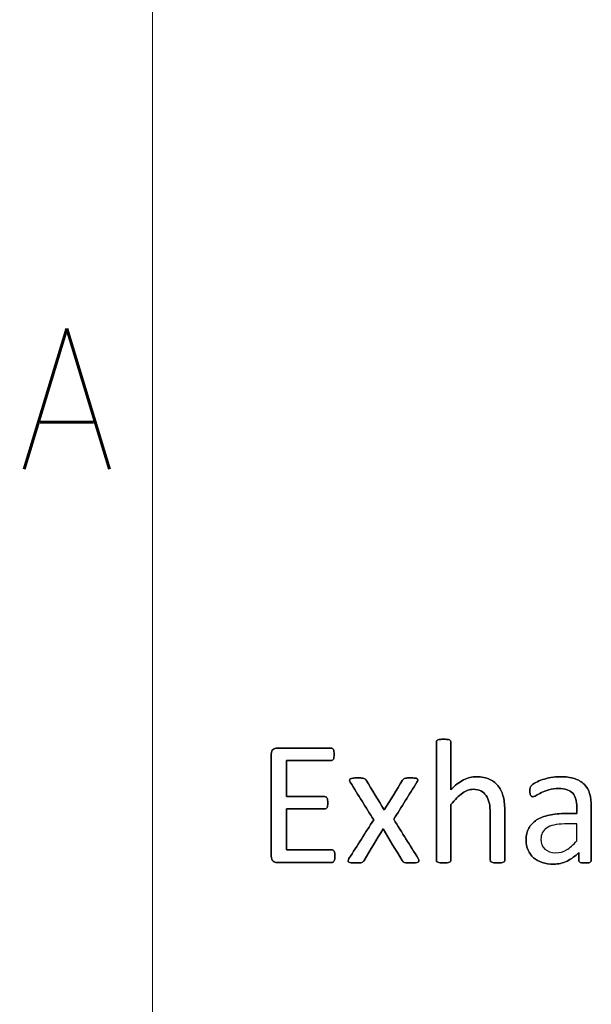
# Model space of a CAD drawing. Header units: inches. Extents: x 0 to 20790, y -12 to 14700.
# Tile 100 of 256: x 59 to 557, y 12925 to 13782. Entities that reach past the tile are written whole.
import ezdxf

# ---------------------------------------------------------------- set-up
doc = ezdxf.new("R2010")
doc.units = ezdxf.units.IN
doc.layers.add('210', color=7, linetype='Continuous', true_color=0xffffff)
doc.styles.add('latin_extended', font='simplex.shx')

msp = doc.modelspace()

# ---------------------------------------------------------------- linework, layer by layer
at = {"linetype": 'Continuous', "lineweight": 25}
for points, knots in [([(481.431, 13049.511), (481.626, 13049.776), (481.742, 13050.122), (481.742, 13064.606), (481.742, 13078.657), (481.742, 13097.67), (481.309, 13101.911), (479.634, 13108.957), (478.222, 13112.009), (474.322, 13117.228), (471.759, 13119.337), (465.469, 13122.453), (461.574, 13123.232), (453.207, 13123.232), (449.485, 13122.309), (442.099, 13118.558), (438.435, 13115.702), (434.8, 13111.865), (434.8, 13125.685), (434.8, 13139.505), (434.8, 13153.729), (434.685, 13154.104), (434.483, 13154.392), (434.281, 13154.71), (433.963, 13154.969), (433.04, 13155.373), (432.376, 13155.517), (430.761, 13155.748), (429.693, 13155.777), (427.183, 13155.777), (426.144, 13155.748), (424.529, 13155.517), (423.865, 13155.373), (422.884, 13154.969), (422.567, 13154.71), (422.365, 13154.392), (422.192, 13154.104), (422.105, 13153.729), (422.105, 13119.068), (422.105, 13084.812), (422.105, 13050.122), (422.192, 13049.776), (422.365, 13049.516), (422.567, 13049.228), (422.884, 13048.968), (423.865, 13048.564), (424.529, 13048.42), (425.337, 13048.305), (426.144, 13048.218), (427.183, 13048.16), (429.693, 13048.16), (430.761, 13048.218), (431.569, 13048.305), (432.376, 13048.42), (433.04, 13048.564), (433.963, 13048.968), (434.281, 13049.228), (434.483, 13049.516), (434.685, 13049.776), (434.8, 13050.122), (434.8, 13066.683), (434.8, 13082.811), (434.8, 13098.939), (438.291, 13103.296), (441.609, 13106.614), (447.995, 13111.101), (451.159, 13112.24), (456.814, 13112.24), (458.978, 13111.778), (462.705, 13109.943), (464.229, 13108.605), (466.581, 13105.104), (467.489, 13103.036), (468.749, 13098.223), (469.047, 13095.044), (469.047, 13077.579), (469.047, 13064.067), (469.047, 13050.122), (469.133, 13049.776), (469.335, 13049.516), (469.537, 13049.228), (469.884, 13048.968), (470.807, 13048.564), (471.442, 13048.42), (472.278, 13048.305), (473.086, 13048.218), (474.125, 13048.16), (476.664, 13048.16), (477.674, 13048.218), (478.51, 13048.305), (479.318, 13048.42), (479.953, 13048.564), (480.876, 13048.968), (481.222, 13049.228), (481.431, 13049.511)], [0, 0, 0, 0, 0.0027696, 0.0027696, 0.0926902, 0.0926902, 0.1244485, 0.1244485, 0.1562665, 0.1562665, 0.1876924, 0.1876924, 0.2191183, 0.2191183, 0.2446519, 0.2446519, 0.2701855, 0.2701855, 0.2701855, 0.3685701, 0.3685701, 0.3714456, 0.3714456, 0.3714456, 0.3744645, 0.3744645, 0.3774835, 0.3774835, 0.3805024, 0.3805024, 0.3834527, 0.3834527, 0.3864029, 0.3864029, 0.3893532, 0.3893532, 0.3893532, 0.3919105, 0.3919105, 0.6087898, 0.6087898, 0.6115297, 0.6115297, 0.6115297, 0.6143736, 0.6143736, 0.6172174, 0.6172174, 0.6172174, 0.6240936, 0.6240936, 0.6311296, 0.6311296, 0.6311296, 0.6355618, 0.6355618, 0.6399939, 0.6399939, 0.6399939, 0.642461, 0.642461, 0.7344031, 0.7344031, 0.7344031, 0.765268, 0.765268, 0.7959471, 0.7959471, 0.8199325, 0.8199325, 0.8436214, 0.8436214, 0.8670435, 0.8670435, 0.8901371, 0.8901371, 0.9690824, 0.9690824, 0.9716109, 0.9716109, 0.9716109, 0.9744754, 0.9744754, 0.9773399, 0.9773399, 0.9773399, 0.9844145, 0.9844145, 0.9911747, 0.9911747, 0.9911747, 0.9955873, 0.9955873, 1, 1, 1, 1]), ([(434.483, 13154.392), (434.281, 13154.71), (433.963, 13154.969), (433.04, 13155.373), (432.376, 13155.517), (430.761, 13155.748), (429.693, 13155.777), (427.183, 13155.777), (426.144, 13155.748), (424.529, 13155.517), (423.865, 13155.373), (422.884, 13154.969), (422.567, 13154.71), (422.365, 13154.392)], [0, 0, 0, 0, 0.1685824, 0.1685824, 0.3371648, 0.3371648, 0.5057471, 0.5057471, 0.6704981, 0.6704981, 0.835249, 0.835249, 1, 1, 1, 1]), ([(333.631, 13051.649), (333.732, 13052.344), (333.79, 13053.152), (333.79, 13055.114), (333.732, 13055.979), (333.617, 13056.672), (333.53, 13057.364), (333.328, 13057.912), (333.098, 13058.345), (332.838, 13058.778), (332.521, 13059.095), (332.203, 13059.326), (331.857, 13059.528), (331.482, 13059.614), (317.922, 13059.614), (304.765, 13059.614), (291.609, 13059.614), (291.609, 13071.492), (291.609, 13083.369), (291.609, 13095.246), (302.746, 13095.246), (313.882, 13095.246), (325.423, 13095.246), (325.798, 13095.333), (326.116, 13095.506), (326.462, 13095.679), (326.75, 13095.996), (327.212, 13096.804), (327.356, 13097.352), (327.472, 13098.016), (327.558, 13098.68), (327.616, 13099.459), (327.616, 13101.363), (327.558, 13102.228), (327.472, 13102.921), (327.356, 13103.642), (327.212, 13104.219), (326.75, 13105.027), (326.462, 13105.344), (326.116, 13105.575), (325.798, 13105.806), (325.423, 13105.921), (313.882, 13105.921), (302.746, 13105.921), (291.609, 13105.921), (291.609, 13116.337), (291.609, 13126.752), (291.609, 13137.168), (304.592, 13137.168), (317.575, 13137.168), (330.963, 13137.168), (331.338, 13137.283), (331.655, 13137.485), (332.001, 13137.687), (332.261, 13138.004), (332.665, 13138.87), (332.838, 13139.447), (332.982, 13140.139), (333.098, 13140.832), (333.155, 13141.64), (333.155, 13143.573), (333.098, 13144.438), (332.982, 13145.131), (332.838, 13145.823), (332.665, 13146.4), (332.261, 13147.324), (332.001, 13147.67), (331.655, 13147.872), (331.338, 13148.074), (330.963, 13148.16), (314.806, 13148.16), (299.053, 13148.16), (282.117, 13148.16), (281.02, 13147.785), (279.953, 13146.977), (278.914, 13146.169), (278.395, 13144.785), (278.395, 13113.202), (278.395, 13083.609), (278.395, 13051.998), (278.914, 13050.613), (279.953, 13049.805), (281.02, 13049.026), (282.117, 13048.622), (299.226, 13048.622), (315.152, 13048.622), (331.482, 13048.622), (331.857, 13048.708), (332.203, 13048.939), (332.521, 13049.141), (332.838, 13049.459), (333.098, 13049.92), (333.328, 13050.382), (333.53, 13050.959), (333.631, 13051.649)], [0, 0, 0, 0, 0.0057275, 0.0057275, 0.012171, 0.012171, 0.012171, 0.0164281, 0.0164281, 0.0164281, 0.0196572, 0.0196572, 0.0196572, 0.0224977, 0.0224977, 0.1150167, 0.1150167, 0.1150167, 0.1990299, 0.1990299, 0.1990299, 0.2778051, 0.2778051, 0.2806623, 0.2806623, 0.2806623, 0.2836411, 0.2836411, 0.2866199, 0.2866199, 0.2866199, 0.2922637, 0.2922637, 0.2979075, 0.2979075, 0.2979075, 0.302089, 0.302089, 0.3062706, 0.3062706, 0.3062706, 0.3090271, 0.3090271, 0.3850294, 0.3850294, 0.3850294, 0.4581667, 0.4581667, 0.4581667, 0.5493352, 0.5493352, 0.5521715, 0.5521715, 0.5521715, 0.5551417, 0.5551417, 0.5581119, 0.5581119, 0.5581119, 0.5637944, 0.5637944, 0.5700097, 0.5700097, 0.5700097, 0.5742407, 0.5742407, 0.5784716, 0.5784716, 0.5784716, 0.5811627, 0.5811627, 0.6861176, 0.6861176, 0.6939988, 0.6939988, 0.6939988, 0.7047328, 0.7047328, 0.8642914, 0.8642914, 0.875181, 0.875181, 0.875181, 0.8831411, 0.8831411, 0.9903106, 0.9903106, 0.9930287, 0.9930287, 0.9930287, 0.9959897, 0.9959897, 0.9959897, 1, 1, 1, 1]), ([(279.953, 13146.977), (278.914, 13146.169), (278.395, 13144.785), (278.395, 13113.202), (278.395, 13083.609), (278.395, 13051.998), (278.914, 13050.613), (279.953, 13049.805)], [0, 0, 0, 0, 0.0592444, 0.0592444, 0.939897, 0.939897, 1, 1, 1, 1]), ([(331.655, 13147.872), (331.338, 13148.074), (330.963, 13148.16), (314.806, 13148.16), (299.053, 13148.16), (282.117, 13148.16), (281.02, 13147.785), (279.953, 13146.977)], [0, 0, 0, 0, 0.0232945, 0.0232945, 0.9317804, 0.9317804, 1, 1, 1, 1]), ([(332.982, 13145.131), (332.838, 13145.823), (332.665, 13146.4), (332.261, 13147.324), (332.001, 13147.67), (331.655, 13147.872)], [0, 0, 0, 0, 0.5, 0.5, 1, 1, 1, 1]), ([(422.365, 13154.392), (422.192, 13154.104), (422.105, 13153.729), (422.105, 13119.068), (422.105, 13084.812), (422.105, 13050.122), (422.192, 13049.776), (422.365, 13049.516)], [0, 0, 0, 0, 0.01151, 0.01151, 0.9876679, 0.9876679, 1, 1, 1, 1]), ([(434.8, 13111.865), (434.8, 13125.685), (434.8, 13139.505), (434.8, 13153.729), (434.685, 13154.104), (434.483, 13154.392)], [0, 0, 0, 0, 0.9716024, 0.9716024, 1, 1, 1, 1]), ([(331.655, 13137.485), (332.001, 13137.687), (332.261, 13138.004), (332.665, 13138.87), (332.838, 13139.447), (332.982, 13140.139)], [0, 0, 0, 0, 0.5, 0.5, 1, 1, 1, 1]), ([(332.982, 13140.139), (333.098, 13140.832), (333.155, 13141.64), (333.155, 13143.573), (333.098, 13144.438), (332.982, 13145.131)], [0, 0, 0, 0, 0.4776119, 0.4776119, 1, 1, 1, 1]), ([(291.609, 13137.168), (304.592, 13137.168), (317.575, 13137.168), (330.963, 13137.168), (331.338, 13137.283), (331.655, 13137.485)], [0, 0, 0, 0, 0.9698276, 0.9698276, 1, 1, 1, 1]), ([(406.958, 13050.209), (406.958, 13050.67), (406.756, 13051.276), (406.352, 13051.998), (399.216, 13063.384), (392.08, 13074.771), (384.944, 13086.158), (391.695, 13096.881), (398.447, 13107.604), (405.198, 13118.328), (405.66, 13119.078), (405.891, 13119.741), (406.009, 13120.751), (405.804, 13121.155), (404.881, 13121.732), (404.159, 13121.905), (403.236, 13122.021), (402.284, 13122.107), (401.043, 13122.165), (398.187, 13122.165), (397.091, 13122.136), (395.504, 13121.96), (394.898, 13121.848), (394.465, 13121.674), (394.004, 13121.472), (393.657, 13121.27), (393.427, 13121.011), (393.167, 13120.751), (392.936, 13120.463), (392.734, 13120.174), (387.397, 13111.586), (382.059, 13102.998), (376.721, 13094.41), (371.461, 13102.998), (366.2, 13111.586), (360.94, 13120.174), (360.738, 13120.52), (360.507, 13120.838), (359.987, 13121.357), (359.612, 13121.559), (359.093, 13121.703), (358.603, 13121.848), (357.881, 13121.963), (356.092, 13122.136), (354.91, 13122.165), (351.765, 13122.165), (350.438, 13122.107), (349.457, 13122.021), (348.447, 13121.905), (347.697, 13121.703), (346.716, 13121.011), (346.485, 13120.607), (346.541, 13119.655), (346.773, 13119.049), (347.177, 13118.328), (353.977, 13107.479), (360.776, 13096.631), (367.575, 13085.783), (360.391, 13074.521), (353.207, 13063.259), (345.563, 13051.276), (345.331, 13050.67), (345.271, 13049.718), (345.475, 13049.314), (345.908, 13048.997), (346.341, 13048.708), (347.033, 13048.478), (347.985, 13048.362), (348.937, 13048.218), (350.149, 13048.16), (353.063, 13048.16), (354.217, 13048.189), (355.977, 13048.359), (356.67, 13048.478), (357.766, 13048.824), (358.17, 13049.055), (358.458, 13049.343), (358.718, 13049.632), (358.978, 13049.949), (359.18, 13050.324), (364.69, 13059.48), (370.201, 13068.635), (375.712, 13077.791), (381.251, 13068.635), (386.791, 13059.48), (392.33, 13050.324), (392.532, 13049.949), (392.792, 13049.632), (393.08, 13049.343), (393.34, 13049.055), (393.773, 13048.824), (394.292, 13048.651), (394.84, 13048.478), (395.562, 13048.362), (397.35, 13048.189), (398.562, 13048.16), (401.707, 13048.16), (403.005, 13048.218), (403.986, 13048.362), (404.996, 13048.478), (405.746, 13048.708), (406.237, 13048.997), (406.698, 13049.314), (406.958, 13049.718), (406.958, 13050.209)], [0, 0, 0, 0, 0.0052827, 0.0052827, 0.0052827, 0.1169451, 0.1169451, 0.1169451, 0.2222379, 0.2222379, 0.2222379, 0.227948, 0.227948, 0.2339895, 0.2339895, 0.240031, 0.240031, 0.240031, 0.2502768, 0.2502768, 0.2599198, 0.2599198, 0.2699158, 0.2699158, 0.2699158, 0.2734534, 0.2734534, 0.2734534, 0.276551, 0.276551, 0.276551, 0.3629603, 0.3629603, 0.3629603, 0.4490243, 0.4490243, 0.4490243, 0.4523206, 0.4523206, 0.455617, 0.455617, 0.455617, 0.4616987, 0.4616987, 0.4677805, 0.4677805, 0.4744471, 0.4744471, 0.4744471, 0.4810669, 0.4810669, 0.4876866, 0.4876866, 0.4939184, 0.4939184, 0.4939184, 0.6019732, 0.6019732, 0.6019732, 0.7147132, 0.7147132, 0.7219407, 0.7219407, 0.7296183, 0.7296183, 0.7296183, 0.7358262, 0.7358262, 0.7358262, 0.7462368, 0.7462368, 0.7560468, 0.7560468, 0.7655432, 0.7655432, 0.7750397, 0.7750397, 0.7750397, 0.7785393, 0.7785393, 0.7785393, 0.8704534, 0.8704534, 0.8704534, 0.9624958, 0.9624958, 0.9624958, 0.9660492, 0.9660492, 0.9660492, 0.9700924, 0.9700924, 0.9700924, 0.9763996, 0.9763996, 0.9827068, 0.9827068, 0.9891308, 0.9891308, 0.9891308, 0.9958197, 0.9958197, 0.9958197, 1, 1, 1, 1]), ([(349.457, 13122.021), (348.447, 13121.905), (347.697, 13121.703), (346.716, 13121.011), (346.485, 13120.607), (346.541, 13119.655), (346.773, 13119.049), (347.177, 13118.328)], [0, 0, 0, 0, 0.3399758, 0.3399758, 0.6799516, 0.6799516, 1, 1, 1, 1]), ([(359.093, 13121.703), (358.603, 13121.848), (357.881, 13121.963), (356.092, 13122.136), (354.91, 13122.165), (351.765, 13122.165), (350.438, 13122.107), (349.457, 13122.021)], [0, 0, 0, 0, 0.3229814, 0.3229814, 0.6459627, 0.6459627, 1, 1, 1, 1]), ([(360.94, 13120.174), (360.738, 13120.52), (360.507, 13120.838), (359.987, 13121.357), (359.612, 13121.559), (359.093, 13121.703)], [0, 0, 0, 0, 0.5, 0.5, 1, 1, 1, 1]), ([(403.236, 13122.021), (402.284, 13122.107), (401.043, 13122.165), (398.187, 13122.165), (397.091, 13122.136), (395.504, 13121.96), (394.898, 13121.848), (394.465, 13121.674)], [0, 0, 0, 0, 0.3428422, 0.3428422, 0.6655172, 0.6655172, 1, 1, 1, 1]), ([(405.198, 13118.328), (405.66, 13119.078), (405.891, 13119.741), (406.009, 13120.751), (405.804, 13121.155), (404.881, 13121.732), (404.159, 13121.905), (403.236, 13122.021)], [0, 0, 0, 0, 0.3209155, 0.3209155, 0.6604578, 0.6604578, 1, 1, 1, 1]), ([(481.424, 13049.516), (481.626, 13049.776), (481.742, 13050.122), (481.742, 13064.606), (481.742, 13078.657), (481.742, 13097.67), (481.309, 13101.911), (479.634, 13108.957), (478.222, 13112.009), (474.322, 13117.228), (471.759, 13119.337), (465.469, 13122.453), (461.574, 13123.232), (453.207, 13123.232), (449.485, 13122.309), (442.099, 13118.558), (438.435, 13115.702), (434.8, 13111.865)], [0, 0, 0, 0, 0.0102508, 0.0102508, 0.3430613, 0.3430613, 0.4606042, 0.4606042, 0.5783674, 0.5783674, 0.6946798, 0.6946798, 0.8109923, 0.8109923, 0.9054961, 0.9054961, 1, 1, 1, 1]), ([(556.433, 13049.09), (556.843, 13049.401), (557.045, 13049.863), (557.045, 13066.039), (557.045, 13081.609), (557.045, 13101.478), (556.554, 13105.229), (554.592, 13111.692), (553.034, 13114.404), (550.899, 13116.597), (548.735, 13118.76), (545.908, 13120.434), (538.926, 13122.684), (534.713, 13123.232), (527.068, 13123.232), (524.413, 13123.002), (519.192, 13122.015), (516.768, 13121.415), (512.382, 13119.914), (510.42, 13119.107), (507.038, 13117.33), (505.833, 13116.539), (505.14, 13115.846), (504.448, 13115.183), (504.015, 13114.49), (503.669, 13112.99), (503.582, 13111.98), (503.582, 13109.932), (503.611, 13109.239), (503.837, 13107.94), (503.986, 13107.422), (504.448, 13106.614), (504.736, 13106.296), (505.025, 13106.094), (505.342, 13105.893), (505.689, 13105.777), (506.727, 13105.777), (507.65, 13106.152), (510.189, 13107.652), (511.747, 13108.46), (515.498, 13110.249), (517.662, 13111.086), (522.659, 13112.538), (525.452, 13112.932), (531.511, 13112.932), (533.963, 13112.586), (537.971, 13111.192), (539.589, 13110.191), (542.101, 13107.452), (543.023, 13105.748), (543.571, 13103.7), (544.148, 13101.651), (544.436, 13099.285), (544.436, 13094.833), (544.436, 13093.034), (544.436, 13091.236), (541.253, 13091.236), (538.07, 13091.236), (529.491, 13091.236), (524.644, 13090.774), (516.046, 13088.87), (512.382, 13087.456), (506.439, 13083.648), (504.159, 13081.253), (500.973, 13075.518), (500.178, 13072.136), (500.178, 13064.894), (500.755, 13061.923), (503.074, 13056.705), (504.679, 13054.479), (508.833, 13050.901), (511.343, 13049.516), (514.315, 13048.593), (517.258, 13047.641), (520.547, 13047.15), (528.337, 13047.15), (532.29, 13048.045), (539.699, 13051.663), (543.08, 13054.161), (546.11, 13057.393), (546.11, 13055.085), (546.11, 13052.777), (546.11, 13049.863), (546.283, 13049.401), (546.658, 13049.084), (547.004, 13048.766), (547.581, 13048.535), (549.169, 13048.252), (550.236, 13048.16), (552.976, 13048.16), (554.015, 13048.247), (555.458, 13048.535), (556.006, 13048.766), (556.433, 13049.09)], [0, 0, 0, 0, 0.0062907, 0.0062907, 0.1679526, 0.1679526, 0.2125868, 0.2125868, 0.257221, 0.257221, 0.257221, 0.2941122, 0.2941122, 0.3310034, 0.3310034, 0.3506219, 0.3506219, 0.3704508, 0.3704508, 0.3902798, 0.3902798, 0.4098458, 0.4098458, 0.4098458, 0.4185611, 0.4185611, 0.4272765, 0.4272765, 0.4326245, 0.4326245, 0.437747, 0.437747, 0.4428695, 0.4428695, 0.4428695, 0.4468565, 0.4468565, 0.4524383, 0.4524383, 0.4580201, 0.4580201, 0.463602, 0.463602, 0.4692612, 0.4692612, 0.474606, 0.474606, 0.48002, 0.48002, 0.4853165, 0.4853165, 0.4853165, 0.5053782, 0.5053782, 0.5189706, 0.5189706, 0.5189706, 0.5457097, 0.5457097, 0.5910288, 0.5910288, 0.6363479, 0.6363479, 0.681667, 0.681667, 0.7273363, 0.7273363, 0.766578, 0.766578, 0.8061842, 0.8061842, 0.8457904, 0.8457904, 0.8457904, 0.877393, 0.877393, 0.9135102, 0.9135102, 0.9492912, 0.9492912, 0.9492912, 0.9709919, 0.9709919, 0.9766884, 0.9766884, 0.9766884, 0.9826091, 0.9826091, 0.988325, 0.988325, 0.9941625, 0.9941625, 1, 1, 1, 1]), ([(550.899, 13116.597), (548.735, 13118.76), (545.908, 13120.434), (538.926, 13122.684), (534.713, 13123.232), (527.068, 13123.232), (524.413, 13123.002), (519.192, 13122.015), (516.768, 13121.415), (512.382, 13119.914), (510.42, 13119.107), (507.038, 13117.33), (505.833, 13116.539), (505.14, 13115.846)], [0, 0, 0, 0, 0.2417117, 0.2417117, 0.4834233, 0.4834233, 0.6119636, 0.6119636, 0.7418832, 0.7418832, 0.8718028, 0.8718028, 1, 1, 1, 1]), ([(505.14, 13115.846), (504.448, 13115.183), (504.015, 13114.49), (503.669, 13112.99), (503.582, 13111.98), (503.582, 13109.932), (503.611, 13109.239), (503.837, 13107.94), (503.986, 13107.422), (504.448, 13106.614), (504.736, 13106.296), (505.025, 13106.094)], [0, 0, 0, 0, 0.2639114, 0.2639114, 0.5278228, 0.5278228, 0.6897684, 0.6897684, 0.8448842, 0.8448842, 1, 1, 1, 1]), ([(505.025, 13106.094), (505.342, 13105.893), (505.689, 13105.777), (506.727, 13105.777), (507.65, 13106.152), (510.189, 13107.652), (511.747, 13108.46), (515.498, 13110.249), (517.662, 13111.086), (522.659, 13112.538), (525.452, 13112.932), (531.511, 13112.932), (533.963, 13112.586), (537.971, 13111.192), (539.589, 13110.191), (542.101, 13107.452), (543.023, 13105.748), (543.571, 13103.7)], [0, 0, 0, 0, 0.0939292, 0.0939292, 0.2254301, 0.2254301, 0.3569311, 0.3569311, 0.488432, 0.488432, 0.6217564, 0.6217564, 0.747674, 0.747674, 0.8752207, 0.8752207, 1, 1, 1, 1]), ([(556.439, 13049.084), (556.843, 13049.401), (557.045, 13049.863), (557.045, 13066.039), (557.045, 13081.609), (557.045, 13101.478), (556.554, 13105.229), (554.592, 13111.692), (553.034, 13114.404), (550.899, 13116.597)], [0, 0, 0, 0, 0.0244565, 0.0244565, 0.6529503, 0.6529503, 0.8264752, 0.8264752, 1, 1, 1, 1]), ([(326.116, 13105.575), (325.798, 13105.806), (325.423, 13105.921), (313.882, 13105.921), (302.746, 13105.921), (291.609, 13105.921)], [0, 0, 0, 0, 0.035, 0.035, 1, 1, 1, 1]), ([(327.472, 13102.921), (327.356, 13103.642), (327.212, 13104.219), (326.75, 13105.027), (326.462, 13105.344), (326.116, 13105.575)], [0, 0, 0, 0, 0.5, 0.5, 1, 1, 1, 1]), ([(434.8, 13098.939), (438.291, 13103.296), (441.609, 13106.614), (447.995, 13111.101), (451.159, 13112.24), (456.814, 13112.24), (458.978, 13111.778), (462.705, 13109.943), (464.229, 13108.605), (466.581, 13105.104), (467.489, 13103.036), (468.749, 13098.223), (469.047, 13095.044), (469.047, 13077.579), (469.047, 13064.067), (469.047, 13050.122), (469.133, 13049.776), (469.335, 13049.516)], [0, 0, 0, 0, 0.1301177, 0.1301177, 0.2594518, 0.2594518, 0.3605676, 0.3605676, 0.4604332, 0.4604332, 0.5591739, 0.5591739, 0.6565299, 0.6565299, 0.9893406, 0.9893406, 1, 1, 1, 1]), ([(291.609, 13095.246), (302.746, 13095.246), (313.882, 13095.246), (325.423, 13095.246), (325.798, 13095.333), (326.116, 13095.506)], [0, 0, 0, 0, 0.965, 0.965, 1, 1, 1, 1]), ([(326.116, 13095.506), (326.462, 13095.679), (326.75, 13095.996), (327.212, 13096.804), (327.356, 13097.352), (327.472, 13098.016)], [0, 0, 0, 0, 0.5, 0.5, 1, 1, 1, 1]), ([(327.472, 13098.016), (327.558, 13098.68), (327.616, 13099.459), (327.616, 13101.363), (327.558, 13102.228), (327.472, 13102.921)], [0, 0, 0, 0, 0.5, 0.5, 1, 1, 1, 1]), ([(434.483, 13049.516), (434.685, 13049.776), (434.8, 13050.122), (434.8, 13066.683), (434.8, 13082.811), (434.8, 13098.939)], [0, 0, 0, 0, 0.0261324, 0.0261324, 1, 1, 1, 1]), ([(543.571, 13103.7), (544.148, 13101.651), (544.436, 13099.285), (544.436, 13094.833), (544.436, 13093.034), (544.436, 13091.236)], [0, 0, 0, 0, 0.5961123, 0.5961123, 1, 1, 1, 1]), ([(544.436, 13091.236), (541.253, 13091.236), (538.07, 13091.236), (529.491, 13091.236), (524.644, 13090.774), (516.046, 13088.87), (512.382, 13087.456), (506.439, 13083.648), (504.159, 13081.253), (500.973, 13075.518), (500.178, 13072.136), (500.178, 13064.894), (500.755, 13061.923), (503.074, 13056.705), (504.679, 13054.479), (508.833, 13050.901), (511.343, 13049.516), (514.315, 13048.593)], [0, 0, 0, 0, 0.0818159, 0.0818159, 0.2204828, 0.2204828, 0.3591497, 0.3591497, 0.4978166, 0.4978166, 0.6375551, 0.6375551, 0.7576267, 0.7576267, 0.8788133, 0.8788133, 1, 1, 1, 1]), ([(367.575, 13085.783), (360.391, 13074.521), (353.207, 13063.259), (345.563, 13051.276), (345.331, 13050.67), (345.271, 13049.718), (345.475, 13049.314), (345.908, 13048.997)], [0, 0, 0, 0, 0.8832296, 0.8832296, 0.939852, 0.939852, 1, 1, 1, 1]), ([(533.588, 13082.09), (537.204, 13082.09), (540.82, 13082.09), (544.436, 13082.09), (544.436, 13077.195), (544.436, 13072.3), (544.436, 13067.404), (541.292, 13063.913), (538.32, 13061.317), (532.62, 13057.92), (529.52, 13057.075), (522.076, 13057.075), (518.903, 13058.143), (514.344, 13062.413), (513.19, 13065.269), (513.19, 13070.953), (513.594, 13072.828), (514.373, 13074.444), (515.181, 13076.031), (516.421, 13077.416), (519.806, 13079.711), (521.932, 13080.618), (524.5, 13081.195), (527.068, 13081.801), (530.097, 13082.09), (533.588, 13082.09)], [0, 0, 0, 0, 0.0969812, 0.0969812, 0.0969812, 0.228267, 0.228267, 0.228267, 0.334882, 0.334882, 0.4410263, 0.4410263, 0.5730145, 0.5730145, 0.7050027, 0.7050027, 0.7827055, 0.7827055, 0.7827055, 0.8432978, 0.8432978, 0.9031884, 0.9031884, 0.9031884, 1, 1, 1, 1]), ([(332.203, 13059.326), (331.857, 13059.528), (331.482, 13059.614), (317.922, 13059.614), (304.765, 13059.614), (291.609, 13059.614)], [0, 0, 0, 0, 0.0297872, 0.0297872, 1, 1, 1, 1]), ([(333.617, 13051.651), (333.732, 13052.344), (333.79, 13053.152), (333.79, 13055.114), (333.732, 13055.979), (333.617, 13056.672)], [0, 0, 0, 0, 0.4705882, 0.4705882, 1, 1, 1, 1]), ([(514.315, 13048.593), (517.258, 13047.641), (520.547, 13047.15), (528.337, 13047.15), (532.29, 13048.045), (539.699, 13051.663), (543.08, 13054.161), (546.11, 13057.393)], [0, 0, 0, 0, 0.3053367, 0.3053367, 0.6542928, 0.6542928, 1, 1, 1, 1]), ([(546.11, 13057.393), (546.11, 13055.085), (546.11, 13052.777), (546.11, 13049.863), (546.283, 13049.401), (546.658, 13049.084)], [0, 0, 0, 0, 0.7920792, 0.7920792, 1, 1, 1, 1]), ([(279.953, 13049.805), (281.02, 13049.026), (282.117, 13048.622), (299.226, 13048.622), (315.152, 13048.622), (331.482, 13048.622), (331.857, 13048.708), (332.203, 13048.939)], [0, 0, 0, 0, 0.0675453, 0.0675453, 0.9769357, 0.9769357, 1, 1, 1, 1]), ([(347.985, 13048.362), (348.937, 13048.218), (350.149, 13048.16), (353.063, 13048.16), (354.217, 13048.189), (355.977, 13048.359), (356.67, 13048.478), (357.766, 13048.824), (358.17, 13049.055), (358.458, 13049.343)], [0, 0, 0, 0, 0.2654842, 0.2654842, 0.515652, 0.515652, 0.757826, 0.757826, 1, 1, 1, 1]), ([(394.292, 13048.651), (394.84, 13048.478), (395.562, 13048.362), (397.35, 13048.189), (398.562, 13048.16), (401.707, 13048.16), (403.005, 13048.218), (403.986, 13048.362)], [0, 0, 0, 0, 0.3312883, 0.3312883, 0.6625767, 0.6625767, 1, 1, 1, 1]), ([(422.365, 13049.516), (422.567, 13049.228), (422.884, 13048.968), (423.865, 13048.564), (424.529, 13048.42), (425.337, 13048.305)], [0, 0, 0, 0, 0.5, 0.5, 1, 1, 1, 1]), ([(425.337, 13048.305), (426.144, 13048.218), (427.183, 13048.16), (429.693, 13048.16), (430.761, 13048.218), (431.569, 13048.305)], [0, 0, 0, 0, 0.4942529, 0.4942529, 1, 1, 1, 1]), ([(431.569, 13048.305), (432.376, 13048.42), (433.04, 13048.564), (433.963, 13048.968), (434.281, 13049.228), (434.483, 13049.516)], [0, 0, 0, 0, 0.5, 0.5, 1, 1, 1, 1]), ([(469.335, 13049.516), (469.537, 13049.228), (469.884, 13048.968), (470.807, 13048.564), (471.442, 13048.42), (472.278, 13048.305)], [0, 0, 0, 0, 0.5, 0.5, 1, 1, 1, 1]), ([(472.278, 13048.305), (473.086, 13048.218), (474.125, 13048.16), (476.664, 13048.16), (477.674, 13048.218), (478.51, 13048.305)], [0, 0, 0, 0, 0.5113636, 0.5113636, 1, 1, 1, 1]), ([(478.51, 13048.305), (479.318, 13048.42), (479.953, 13048.564), (480.876, 13048.968), (481.222, 13049.228), (481.424, 13049.516)], [0, 0, 0, 0, 0.5, 0.5, 1, 1, 1, 1]), ([(546.658, 13049.084), (547.004, 13048.766), (547.581, 13048.535), (549.169, 13048.252), (550.236, 13048.16), (552.976, 13048.16), (554.015, 13048.247), (555.458, 13048.535), (556.006, 13048.766), (556.439, 13049.084)], [0, 0, 0, 0, 0.2539806, 0.2539806, 0.4991758, 0.4991758, 0.7495879, 0.7495879, 1, 1, 1, 1])]:
    msp.add_open_spline(points, degree=3, knots=knots, dxfattribs=at)
for points in [[(291.609, 13105.921), (291.609, 13116.337), (291.609, 13126.752), (291.609, 13137.168)], [(393.427, 13121.011), (393.167, 13120.751), (392.936, 13120.463), (392.734, 13120.174)], [(394.465, 13121.674), (394.004, 13121.472), (393.657, 13121.27), (393.427, 13121.011)], [(347.177, 13118.328), (353.977, 13107.479), (360.776, 13096.631), (367.575, 13085.783)], [(376.721, 13094.41), (371.461, 13102.998), (366.2, 13111.586), (360.94, 13120.174)], [(392.734, 13120.174), (387.397, 13111.586), (382.059, 13102.998), (376.721, 13094.41)], [(384.944, 13086.158), (391.695, 13096.881), (398.447, 13107.604), (405.198, 13118.328)], [(291.609, 13059.614), (291.609, 13071.492), (291.609, 13083.369), (291.609, 13095.246)], [(406.352, 13051.998), (399.216, 13063.384), (392.08, 13074.771), (384.944, 13086.158)], [(359.18, 13050.324), (364.69, 13059.48), (370.201, 13068.635), (375.712, 13077.791)], [(375.712, 13077.791), (381.251, 13068.635), (386.791, 13059.48), (392.33, 13050.324)], [(333.098, 13058.345), (332.838, 13058.778), (332.521, 13059.095), (332.203, 13059.326)], [(333.617, 13056.672), (333.53, 13057.364), (333.328, 13057.912), (333.098, 13058.345)], [(332.203, 13048.939), (332.521, 13049.141), (332.838, 13049.459), (333.098, 13049.92)], [(333.098, 13049.92), (333.328, 13050.382), (333.53, 13050.959), (333.617, 13051.651)], [(345.908, 13048.997), (346.341, 13048.708), (347.033, 13048.478), (347.985, 13048.362)], [(358.458, 13049.343), (358.718, 13049.632), (358.978, 13049.949), (359.18, 13050.324)], [(392.33, 13050.324), (392.532, 13049.949), (392.792, 13049.632), (393.08, 13049.343)], [(393.08, 13049.343), (393.34, 13049.055), (393.773, 13048.824), (394.292, 13048.651)], [(403.986, 13048.362), (404.996, 13048.478), (405.746, 13048.708), (406.237, 13048.997)], [(406.237, 13048.997), (406.698, 13049.314), (406.958, 13049.718), (406.958, 13050.209)], [(406.958, 13050.209), (406.958, 13050.67), (406.756, 13051.276), (406.352, 13051.998)]]:
    msp.add_open_spline(points, degree=3, dxfattribs=at)
at = {"layer": '210', "color": 7, "linetype": 'Continuous', "lineweight": 18}
msp.add_line((175, 175), (175, 14525), dxfattribs=at)

# ---------------------------------------------------------------- texts
at = {"layer": '210', "color": 211, "linetype": 'Continuous', "lineweight": 18, "insert": (58.721, 13390.689), "char_height": 122.5, "attachment_point": 7, "line_spacing_factor": 0.963855, "style": 'latin_extended'}
msp.add_mtext('\\W0.8818;A', dxfattribs=at)

doc.saveas('drawing.dxf')
